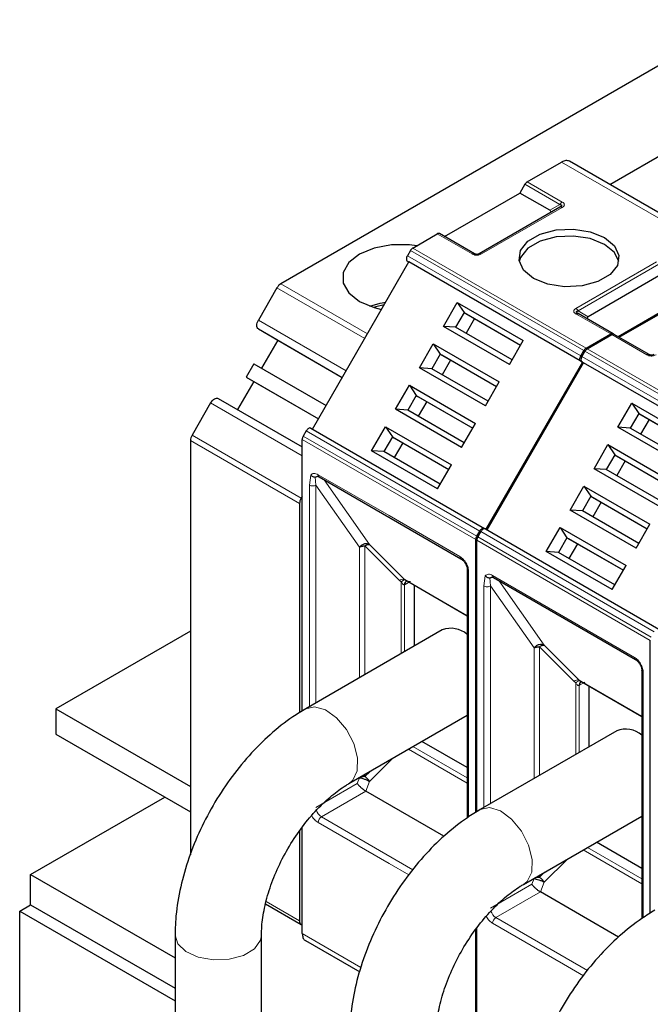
# Model space of a CAD drawing. Header units: millimetres. Extents: x 5 to 418, y 2 to 292.
# Tile 30 of 39: x 328 to 344, y 139 to 165. Entities that reach past the tile are written whole.
import ezdxf

# ---------------------------------------------------------------- set-up
doc = ezdxf.new("R2010")
doc.units = ezdxf.units.MM

msp = doc.modelspace()

# ---------------------------------------------------------------- linework, layer by layer
at = {"color": 7, "linetype": 'Continuous', "lineweight": 25}
for p, q in [((346.1819, 164.9872), (334.3218, 158.1405)), ((342.8511, 160.7133), (344.4662, 161.6457)), ((340.7113, 160.7845), (341.6024, 161.2989)), ((346.3, 158.7223), (341.8021, 161.3189)), ((340.6513, 160.7211), (340.5206, 160.4947)), ((338.5689, 159.3681), (340.5206, 160.4947)), ((341.2949, 160.0477), (340.5206, 160.4947)), ((341.5564, 160.1293), (339.4633, 158.9211)), ((337.7414, 159.07), (338.3782, 159.4376)), ((339.3433, 158.9211), (338.4382, 159.4436)), ((337.6814, 159.0067), (337.6021, 158.8692)), ((337.6021, 158.7306), (337.6421, 158.7075)), ((335.1421, 154.3774), (337.6421, 158.7075)), ((342.1393, 156.1114), (337.6421, 158.7075)), ((344.1234, 158.3456), (342.2918, 157.2882)), ((334.2218, 158.035), (333.741, 157.2021)), ((345.0178, 157.8985), (343.0661, 156.7719)), ((343.0944, 156.7556), (345.046, 157.8822)), ((338.5352, 157.0374), (338.8951, 157.6608)), ((338.8951, 157.6608), (340.6061, 156.673)), ((338.8951, 157.6608), (339.0741, 157.3959)), ((339.0741, 157.3959), (338.8541, 157.0148)), ((339.0741, 157.3959), (340.5362, 156.5518)), ((339.0741, 157.3959), (339.1141, 157.3728)), ((339.1141, 157.3728), (340.5362, 156.5518)), ((339.3441, 157.24), (339.1241, 156.8589)), ((342.0247, 157.3726), (342.0128, 157.381)), ((342.9354, 156.8474), (342.0303, 157.3699)), ((333.741, 156.9712), (334.241, 156.6825)), ((340.2462, 156.0496), (338.5352, 157.0374)), ((338.8541, 157.0148), (338.5352, 157.0374)), ((340.3162, 156.1708), (338.8541, 157.0148)), ((334.241, 156.6825), (333.821, 155.955)), ((334.241, 156.6825), (335.9149, 155.7161)), ((342.2386, 156.4738), (342.8754, 156.8414)), ((342.2669, 156.4575), (342.9037, 156.8251)), ((343.8688, 156.3086), (342.9637, 156.8311)), ((337.9152, 155.9635), (338.2751, 156.5869)), ((338.2751, 156.5869), (339.9861, 155.5991)), ((338.2751, 156.5869), (338.4541, 156.322)), ((340.2462, 156.0496), (340.6061, 156.673)), ((338.4541, 156.322), (338.2341, 155.941)), ((338.4541, 156.322), (339.9162, 155.4779)), ((338.4541, 156.322), (338.4941, 156.2989)), ((338.4941, 156.2989), (339.9162, 155.4779)), ((342.0993, 156.273), (342.1786, 156.4105)), ((342.2069, 156.3942), (342.1275, 156.2567)), ((333.621, 156.0705), (333.421, 155.7241)), ((333.621, 156.0705), (335.495, 154.9887)), ((339.6262, 154.9758), (337.9152, 155.9635)), ((338.2341, 155.941), (337.9152, 155.9635)), ((339.6962, 155.0969), (338.2341, 155.941)), ((338.7241, 156.1661), (338.5041, 155.7851)), ((342.1393, 156.1114), (339.6393, 151.7812)), ((339.6675, 151.7649), (342.1675, 156.095)), ((342.0993, 156.1345), (342.1393, 156.1114)), ((342.1275, 156.1181), (342.1675, 156.095)), ((346.6647, 153.4989), (342.1675, 156.095)), ((333.421, 155.7241), (335.295, 154.6422)), ((333.421, 155.7241), (333.621, 155.6086)), ((333.621, 155.6086), (333.201, 154.8812)), ((333.621, 155.6086), (335.2949, 154.6422)), ((337.2952, 154.8897), (337.6551, 155.513)), ((337.6551, 155.513), (339.3661, 154.5252)), ((337.6551, 155.513), (337.8341, 155.2481)), ((339.6262, 154.9758), (339.9861, 155.5991)), ((332.701, 155.1699), (334.8778, 153.9132)), ((337.8341, 155.2481), (337.6141, 154.8671)), ((337.8341, 155.2481), (339.2962, 154.4041)), ((337.8341, 155.2481), (337.8741, 155.225)), ((337.8741, 155.225), (339.2962, 154.4041)), ((332.501, 155.0544), (332.0201, 154.2216)), ((338.1041, 155.0922), (337.8841, 154.7112)), ((343.0607, 154.4249), (343.4206, 155.0482)), ((343.4206, 155.0482), (345.1316, 154.0605)), ((343.4206, 155.0482), (343.5995, 154.7834)), ((339.0062, 153.9019), (337.2952, 154.8897)), ((337.6141, 154.8671), (337.2952, 154.8897)), ((339.0762, 154.023), (337.6141, 154.8671)), ((343.5995, 154.7834), (343.3795, 154.4023)), ((343.5995, 154.7834), (345.0617, 153.9393)), ((343.5995, 154.7834), (343.6395, 154.7603)), ((343.6395, 154.7603), (345.0617, 153.9393)), ((335.1021, 154.4005), (339.5993, 151.8043)), ((336.6752, 153.8158), (337.0351, 154.4391)), ((337.0351, 154.4391), (338.7461, 153.4514)), ((337.0351, 154.4391), (337.2141, 154.1743)), ((339.0062, 153.9019), (339.3661, 154.5252)), ((344.7717, 153.4371), (343.0607, 154.4249)), ((343.3795, 154.4023), (343.0607, 154.4249)), ((344.8417, 153.5583), (343.3795, 154.4023)), ((343.8696, 154.6275), (343.6496, 154.2464)), ((334.9821, 154.3312), (334.9027, 154.1938)), ((337.2141, 154.1743), (336.9941, 153.7932)), ((337.2141, 154.1743), (338.6762, 153.3302)), ((337.2141, 154.1743), (337.2541, 154.1512)), ((337.2541, 154.1512), (338.6762, 153.3302)), ((331.9787, 154.0822), (331.9787, 143.3469)), ((334.8778, 147.0733), (334.8778, 154.1101)), ((337.4841, 154.0184), (337.2641, 153.6373)), ((342.4407, 153.351), (342.8006, 153.9744)), ((342.8006, 153.9744), (344.5116, 152.9866)), ((342.8006, 153.9744), (342.9795, 153.7095)), ((338.3862, 152.828), (336.6752, 153.8158)), ((336.9941, 153.7932), (336.6752, 153.8158)), ((338.4562, 152.9491), (336.9941, 153.7932)), ((342.9795, 153.7095), (342.7595, 153.3284)), ((342.9795, 153.7095), (344.4417, 152.8654)), ((342.9795, 153.7095), (343.0195, 153.6864)), ((343.0195, 153.6864), (344.4417, 152.8654)), ((338.3862, 152.828), (338.7461, 153.4514)), ((343.2496, 153.5536), (343.0296, 153.1726)), ((335.3128, 153.1405), (338.9898, 151.0178)), ((344.1517, 152.3633), (342.4407, 153.351)), ((342.7595, 153.3284), (342.4407, 153.351)), ((344.2217, 152.4844), (342.7595, 153.3284)), ((341.8207, 152.2772), (342.1806, 152.9005)), ((342.1806, 152.9005), (343.8916, 151.9127)), ((342.1806, 152.9005), (342.3595, 152.6356)), ((334.8778, 152.6395), (334.8486, 152.5888)), ((342.3595, 152.6356), (342.1395, 152.2546)), ((342.3595, 152.6356), (343.8217, 151.7916)), ((342.3595, 152.6356), (342.3995, 152.6125)), ((342.3995, 152.6125), (343.8217, 151.7916)), ((334.8071, 152.4494), (334.8071, 147.0287)), ((342.6296, 152.4797), (342.4096, 152.0987)), ((343.5317, 151.2894), (341.8207, 152.2772)), ((342.1395, 152.2546), (341.8207, 152.2772)), ((343.6017, 151.4105), (342.1395, 152.2546)), ((343.5317, 151.2894), (343.8916, 151.9127)), ((339.3999, 151.5976), (339.4793, 151.7351)), ((339.5075, 151.7187), (339.4282, 151.5813)), ((339.6393, 151.7812), (339.5993, 151.8043)), ((339.6275, 151.788), (344.1247, 149.1918)), ((341.2007, 151.2033), (341.5606, 151.8266)), ((341.5606, 151.8266), (343.2716, 150.8389)), ((341.5606, 151.8266), (341.7395, 151.5618)), ((339.375, 144.443), (339.375, 151.514)), ((339.4033, 144.4608), (339.4033, 151.4976)), ((341.7395, 151.5618), (341.5195, 151.1807)), ((341.7395, 151.5618), (343.2017, 150.7177)), ((341.7395, 151.5618), (341.7795, 151.5387)), ((341.7795, 151.5387), (343.2017, 150.7177)), ((342.0096, 151.4059), (341.7896, 151.0248)), ((342.9117, 150.2155), (341.2007, 151.2033)), ((341.5195, 151.1807), (341.2007, 151.2033)), ((342.9817, 150.3366), (341.5195, 151.1807)), ((342.9117, 150.2155), (343.2716, 150.8389)), ((339.1561, 150.7298), (339.1561, 144.3045)), ((339.1563, 150.7251), (339.1561, 150.7298)), ((337.5227, 150.4886), (337.5531, 150.4669)), ((337.5358, 150.4763), (339.1561, 149.541)), ((337.5789, 150.4379), (337.5934, 150.4431)), ((337.777, 150.3371), (337.777, 148.7518)), ((339.8383, 150.528), (343.5153, 148.4053)), ((331.9787, 149.1439), (328.4856, 147.1274)), ((338.504, 149.1715), (334.9684, 147.1304)), ((343.9005, 141.8304), (343.9005, 148.9015)), ((343.6815, 148.1173), (343.6815, 141.692)), ((343.6818, 148.1126), (343.6815, 148.1173)), ((342.0482, 147.8761), (342.0786, 147.8544)), ((342.0613, 147.8638), (343.6815, 146.9285)), ((342.1044, 147.8254), (342.1189, 147.8306)), ((342.3025, 147.7246), (342.3025, 146.1393)), ((328.4856, 147.1274), (331.9787, 145.1109)), ((328.4856, 147.1274), (328.4856, 146.4741)), ((336.0883, 145.1905), (339.1561, 146.9615)), ((343.0294, 146.559), (339.4939, 144.5179)), ((328.4856, 146.4741), (331.9787, 144.4576)), ((339.1561, 145.6055), (337.9817, 146.2835)), ((338.5509, 143.8252), (336.5266, 144.9938)), ((327.8351, 142.8327), (331.3143, 144.8412)), ((340.6138, 142.578), (343.6815, 144.3489)), ((334.8071, 143.9582), (334.8071, 141.6313)), ((334.8778, 141.3022), (334.8778, 144.0633)), ((343.6815, 142.993), (342.5071, 143.671)), ((327.8351, 142.0488), (327.8351, 142.8327)), ((327.8351, 142.8327), (331.58, 140.6708)), ((343.0764, 141.2127), (341.0521, 142.3813)), ((327.5522, 141.8855), (327.8351, 142.0488)), ((327.5522, 133.2466), (327.5522, 141.8855)), ((327.5522, 141.8855), (331.58, 139.5604)), ((327.8351, 142.0488), (331.58, 139.8869)), ((333.9284, 142.0709), (334.8486, 141.5397)), ((339.375, 138.706), (339.375, 141.4088)), ((339.4033, 138.6896), (339.4033, 141.4508)), ((331.58, 141.2615), (331.58, 129.7814)), ((333.82, 129.7814), (333.82, 141.2615)), ((334.9604, 141.1192), (336.3669, 140.3072))]:
    msp.add_line(p, q, dxfattribs=at)
at = {"color": 7, "linetype": 'Continuous', "lineweight": 18}
for p, q in [((346.0996, 158.7027), (341.6024, 161.2989)), ((340.7113, 160.7845), (341.6164, 160.262)), ((340.6513, 160.7211), (341.5564, 160.1986)), ((341.6164, 160.1234), (339.5233, 158.9151)), ((341.2949, 160.0477), (341.5564, 160.1986)), ((339.2833, 158.9151), (338.3782, 159.4376)), ((337.6814, 159.0067), (342.1786, 156.4105)), ((337.7414, 159.07), (342.2386, 156.4738)), ((337.6021, 158.8692), (342.0993, 156.273)), ((342.0993, 156.1345), (337.6021, 158.7306)), ((341.9703, 157.5025), (344.0634, 158.7108)), ((342.0303, 157.4392), (344.1234, 158.6474)), ((336.4958, 156.7222), (334.2218, 158.035)), ((334.3218, 158.1405), (336.5665, 156.8447)), ((333.741, 157.2021), (336.015, 155.8894)), ((342.8754, 156.8414), (341.9703, 157.3639)), ((342.0303, 157.4392), (342.2918, 157.2882)), ((335.915, 155.7162), (333.741, 156.9712)), ((343.8088, 156.3026), (342.9037, 156.8251)), ((342.2669, 156.4575), (346.7641, 153.8613)), ((342.1275, 156.2567), (346.6247, 153.6605)), ((342.2069, 156.3942), (346.7041, 153.798)), ((346.6247, 153.522), (342.1275, 156.1181)), ((334.8778, 153.6823), (332.501, 155.0544)), ((332.0201, 154.2216), (334.8486, 152.5888)), ((339.3999, 151.5976), (334.9027, 154.1938)), ((334.9821, 154.3312), (339.4793, 151.7351)), ((334.8071, 152.4494), (331.9787, 154.0822)), ((339.375, 151.514), (334.8778, 154.1101)), ((335.0617, 152.9228), (335.0982, 153.1859)), ((335.2314, 152.9228), (335.2138, 153.1342)), ((335.288, 153.1954), (337.1264, 152.1341)), ((335.0617, 147.1843), (335.0617, 152.9228)), ((335.2314, 152.9228), (336.361, 151.3162)), ((335.2314, 147.2823), (335.2314, 152.9228)), ((335.4461, 153.0635), (336.6247, 151.3867)), ((337.1264, 152.1341), (338.9649, 151.0728)), ((343.9254, 148.9851), (339.4282, 151.5813)), ((339.5075, 151.7187), (344.0047, 149.1226)), ((337.4002, 150.4517), (336.5022, 151.3498)), ((336.5022, 151.3498), (336.5022, 148.0159)), ((336.6247, 151.3867), (337.5227, 150.4886)), ((343.9005, 148.9015), (339.4033, 151.4976)), ((336.361, 151.3162), (336.3606, 147.9342)), ((339.1912, 150.6808), (339.1912, 144.327)), ((339.5872, 150.3103), (339.6236, 150.5734)), ((339.8135, 150.5829), (341.6519, 149.5216)), ((337.4002, 150.4517), (337.4444, 150.4151)), ((337.4444, 150.4151), (337.4444, 148.5598)), ((337.5227, 150.4886), (339.1561, 149.5457)), ((337.5293, 150.3418), (337.5431, 150.3493)), ((337.5293, 148.6088), (337.5293, 150.3418)), ((337.6334, 150.4015), (337.5431, 150.3493)), ((339.5872, 144.5718), (339.5872, 150.3103)), ((339.7569, 150.3103), (339.7393, 150.5217)), ((339.7569, 150.3103), (340.8865, 148.7037)), ((339.7569, 144.6698), (339.7569, 150.3103)), ((339.9716, 150.451), (341.1501, 148.7742)), ((341.6519, 149.5216), (343.4904, 148.4603)), ((341.1501, 148.7742), (342.0482, 147.8761)), ((340.8865, 148.7037), (340.8861, 145.3216)), ((341.9257, 147.8392), (341.0277, 148.7373)), ((341.0277, 148.7373), (341.0277, 145.4034)), ((343.7167, 148.0683), (343.7167, 141.7145)), ((341.9257, 147.8392), (341.9699, 147.8026)), ((341.9699, 147.8026), (341.9699, 145.9473)), ((342.0482, 147.8761), (343.6815, 146.9332)), ((342.1589, 147.789), (342.0686, 147.7368)), ((342.0548, 147.7293), (342.0686, 147.7368)), ((342.0548, 145.9963), (342.0548, 147.7293)), ((339.1561, 145.2017), (337.6319, 146.0816)), ((339.1561, 145.3355), (337.7478, 146.1485)), ((337.2244, 145.8464), (336.6247, 145.2465)), ((336.6357, 145.5065), (336.5022, 145.373)), ((336.3604, 145.3392), (336.3035, 145.1917)), ((336.3604, 145.3475), (336.3604, 145.3392)), ((336.5022, 145.4294), (336.5022, 145.373)), ((336.6247, 145.2465), (336.5266, 144.9938)), ((336.3035, 145.1917), (335.2314, 144.5727)), ((336.5266, 144.9938), (335.3728, 144.3278)), ((337.1264, 143.1195), (335.288, 144.1808)), ((337.7484, 142.9564), (335.3728, 144.3278)), ((343.6815, 142.5892), (342.1574, 143.4691)), ((343.6815, 142.723), (342.2733, 143.536)), ((341.7499, 143.2338), (341.1501, 142.634)), ((337.6408, 142.8226), (337.1264, 143.1195)), ((340.8859, 142.7267), (340.829, 142.5792)), ((340.8859, 142.735), (340.8859, 142.7267)), ((341.1611, 142.894), (341.0277, 142.7605)), ((341.0277, 142.8169), (341.0277, 142.7605)), ((340.829, 142.5792), (339.7569, 141.9602)), ((341.1501, 142.634), (341.0521, 142.3813)), ((341.0521, 142.3813), (339.8983, 141.7153)), ((333.9445, 142.1293), (334.8071, 141.6313)), ((342.2739, 140.3439), (339.8983, 141.7153)), ((341.6519, 140.507), (339.8135, 141.5683)), ((334.8778, 141.3022), (336.3986, 140.4243)), ((342.1663, 140.2101), (341.6519, 140.507))]:
    msp.add_line(p, q, dxfattribs=at)
at = {"color": 7, "linetype": 'Continuous', "lineweight": 25, "flags": 128}
for points in [[(340.8741, 158.2823), (340.6152, 158.4958), (340.4983, 158.7475), (340.5376, 159.0072), (340.7285, 159.2434), (341.0477, 159.4277), (341.4569, 159.5379), (341.9067, 159.5606), (342.3428, 159.4931), (342.7126, 159.3436)], [(342.7126, 159.164), (342.3428, 159.3135), (341.9067, 159.3809), (341.4569, 159.3582), (341.0477, 159.2481), (340.7285, 159.0638), (340.5376, 158.8276), (340.5027, 158.7231)], [(342.7126, 159.3436), (342.9716, 159.1301), (343.0884, 158.8784), (343.0491, 158.6187), (342.8583, 158.3825), (342.539, 158.1982), (342.1298, 158.0881), (341.6801, 158.0653), (341.2439, 158.1328), (340.8741, 158.2823)], [(337.8443, 159.1294), (337.6581, 159.1535), (337.1888, 159.1535), (336.7424, 159.0698), (336.3628, 158.9106), (336.0869, 158.6914), (335.9419, 158.4337), (335.9419, 158.1628), (336.0869, 157.9051), (336.3628, 157.686), (336.7424, 157.5267), (336.9333, 157.4799)], [(343.084, 158.7231), (342.9716, 158.9505), (342.7126, 159.164)], [(336.63, 157.5634), (336.8961, 157.6391), (337.0406, 157.6657)], [(337.0022, 157.5992), (336.7885, 157.5488), (336.7297, 157.5305)], [(333.741, 156.9712), (333.7234, 156.9858), (333.7103, 157.0065), (333.7023, 157.0325), (333.6995, 157.0628), (333.7023, 157.0962), (333.7103, 157.1315), (333.7234, 157.1672), (333.741, 157.2021)], [(332.501, 155.0544), (332.5224, 155.0871), (332.5468, 155.1163), (332.5734, 155.1409), (332.601, 155.16), (332.6286, 155.1728), (332.6551, 155.1788), (332.6795, 155.1778), (332.701, 155.1699)], [(338.9858, 151.0204), (338.9882, 151.0188), (338.9898, 151.0178)], [(343.5113, 148.4079), (343.5136, 148.4063), (343.5153, 148.4053)], [(334.8071, 141.6313), (334.809, 141.6058), (334.8146, 141.5831), (334.8238, 141.5639), (334.8364, 141.5487), (334.8519, 141.5379), (334.87, 141.5318), (334.8778, 141.5307)]]:
    msp.add_lwpolyline(points, dxfattribs=at)
at = {"color": 7, "linetype": 'Continuous', "lineweight": 18, "flags": 128}
for points in [[(334.9686, 147.1306), (335.1947, 147.1825), (335.4767, 147.1029), (335.7657, 146.896), (336.0226, 146.5898), (336.2128, 146.2256), (336.3105, 145.8526), (336.3026, 145.5212), (336.1902, 145.2761), (336.0917, 145.1925)], [(339.4939, 144.5179), (339.7331, 144.5693), (340.0163, 144.4831), (340.3046, 144.2707), (340.5591, 143.9606), (340.7453, 143.5948), (340.8381, 143.2227), (340.825, 142.8945), (340.7078, 142.6546), (340.6174, 142.5801)], [(331.58, 141.2613), (331.6481, 141.0395), (331.858, 140.8351), (332.1817, 140.6883), (332.5753, 140.6189), (332.9858, 140.6363), (333.3577, 140.7382), (333.6408, 140.9107), (333.7968, 141.1306), (333.8199, 141.2583)]]:
    msp.add_lwpolyline(points, dxfattribs=at)
at = {"color": 7, "linetype": 'Continuous', "lineweight": 18}
for centre, radius, start, end in [((341.708, 160.1151), 0.1731, 121.95467, 151.14439), ((335.3451, 153.1882), 0.0575, 172.74417, 235.94365), ((339.0268, 151.0671), 0.0621, 174.79359, 228.71218), ((339.2169, 150.737), 0.0618, 191.12459, 245.37522), ((339.8705, 150.5756), 0.0575, 172.74417, 235.94365), ((337.5053, 150.3247), 0.1648, 83.93525, 129.59813), ((337.634, 150.3484), 0.1049, 120.50191, 183.60726), ((337.6442, 150.359), 0.1016, 127.44584, 185.46637), ((343.5523, 148.4546), 0.0621, 174.79359, 228.71218), ((343.7424, 148.1245), 0.0618, 191.12459, 245.37522), ((342.0307, 147.7122), 0.1648, 83.93525, 129.59813), ((342.1595, 147.7359), 0.1049, 120.50191, 183.60726), ((342.1697, 147.7465), 0.1016, 127.44584, 185.46637), ((335.5399, 144.5881), 0.3093, 196.63447, 237.30313), ((335.4722, 144.1724), 0.1844, 122.60547, 177.39448), ((340.0654, 141.9756), 0.3093, 196.63447, 237.30313), ((339.9977, 141.5599), 0.1844, 122.60547, 177.39448)]:
    msp.add_arc(centre, radius, start, end, dxfattribs=at)
at = {"color": 7, "linetype": 'Continuous', "lineweight": 25}
for centre, radius, start, end in [((334.4745, 157.8957), 0.2885, 121.95467, 151.14439), ((332.2671, 154.0723), 0.2886, 148.85627, 178.0435), ((335.0955, 152.4395), 0.2886, 148.85627, 178.0435), ((338.7343, 148.5709), 0.6433, 49.03685, 110.9862), ((343.2587, 145.952), 0.6488, 49.33081, 110.69223)]:
    msp.add_arc(centre, radius, start, end, dxfattribs=at)
for centre, start_param, end_param in [((341.1149, 160.013), 5.7595865, 6.8067841), ((342.4718, 157.2536), 2.6179939, 3.6651915)]:
    msp.add_ellipse(centre, major_axis=(0.2078, 0), ratio=0.3332972, start_param=start_param, end_param=end_param, dxfattribs=at)
for points, knots in [([(341.8024, 161.3187), (341.7732, 161.3293), (341.7148, 161.3504), (341.6399, 161.3161), (341.6024, 161.2989)], [0, 0, 0, 0, 0.49994893, 1, 1, 1, 1]), ([(341.5564, 160.1986), (341.569, 160.1967), (341.5866, 160.1939), (341.6004, 160.1839), (341.6039, 160.1753), (341.6007, 160.165), (341.5869, 160.1483), (341.5692, 160.1373), (341.5564, 160.1293)], [0, 0, 0, 0, 0.28878198, 0.3996105, 0.49767765, 0.59511869, 0.70639275, 1, 1, 1, 1]), ([(341.5893, 160.1524), (341.5871, 160.1494), (341.5824, 160.1431), (341.5737, 160.1372), (341.5691, 160.1341)], [0, 0, 0, 0, 0.4744804, 1, 1, 1, 1]), ([(339.4633, 158.9211), (339.4549, 158.9167), (339.443, 158.9105), (339.4182, 158.9055), (339.4, 158.9046), (339.3829, 158.9064), (339.3619, 158.9115), (339.351, 158.9171), (339.3433, 158.9211)], [0, 0, 0, 0, 0.29155666, 0.40943532, 0.52372283, 0.62500884, 0.73494402, 1, 1, 1, 1]), ([(342.0303, 157.3699), (342.0174, 157.3778), (341.9993, 157.389), (341.9853, 157.4063), (341.9832, 157.4172), (341.9877, 157.4263), (342.0023, 157.4351), (342.0187, 157.4375), (342.0303, 157.4392)], [0, 0, 0, 0, 0.2915567, 0.4094353, 0.5237228, 0.6250088, 0.734944, 1, 1, 1, 1]), ([(343.9888, 156.3086), (343.9804, 156.3042), (343.9685, 156.298), (343.9437, 156.293), (343.9255, 156.2921), (343.9084, 156.2939), (343.8873, 156.2989), (343.8765, 156.3046), (343.8688, 156.3086)], [0, 0, 0, 0, 0.2915567, 0.4094353, 0.5237228, 0.6250088, 0.734944, 1, 1, 1, 1]), ([(335.0982, 153.1859), (335.1055, 153.1785), (335.1209, 153.163), (335.1523, 153.1451), (335.1848, 153.1348), (335.2055, 153.1344), (335.2138, 153.1342)], [0, 0, 0, 0, 0.2392567, 0.5015013, 0.8007506, 1, 1, 1, 1]), ([(335.2138, 153.1342), (335.2164, 153.1345), (335.222, 153.135), (335.2355, 153.1394), (335.2537, 153.1478), (335.2737, 153.1569), (335.2905, 153.1626), (335.2997, 153.1647), (335.3028, 153.1654)], [0, 0, 0, 0, 0.077668, 0.1661398, 0.3954533, 0.6672433, 0.8863212, 1, 1, 1, 1]), ([(335.2707, 153.1554), (335.2705, 153.1553), (335.2687, 153.1545), (335.2802, 153.1571), (335.3035, 153.1449), (335.3132, 153.1398)], [0, 0, 0, 0, 0.0729908, 0.6169306, 1, 1, 1, 1]), ([(336.5022, 151.3498), (336.514, 151.3571), (336.5375, 151.3716), (336.5709, 151.3846), (336.6012, 151.3908), (336.6168, 151.3881), (336.6247, 151.3867)], [0, 0, 0, 0, 0.2500013, 0.5000026, 0.7500039, 1, 1, 1, 1]), ([(338.984, 151.0215), (339.0067, 151.0056), (339.052, 150.9739), (339.1093, 150.8948), (339.1491, 150.8057), (339.1539, 150.7505), (339.1564, 150.723)], [0, 0, 0, 0, 0.24999846, 0.49999795, 0.74999846, 1, 1, 1, 1]), ([(339.6236, 150.5734), (339.631, 150.566), (339.6464, 150.5505), (339.6778, 150.5326), (339.7103, 150.5223), (339.731, 150.5219), (339.7393, 150.5217)], [0, 0, 0, 0, 0.2392567, 0.5015013, 0.8007506, 1, 1, 1, 1]), ([(339.7393, 150.5217), (339.7419, 150.5219), (339.7474, 150.5225), (339.761, 150.5269), (339.7791, 150.5353), (339.7992, 150.5444), (339.816, 150.5501), (339.8252, 150.5522), (339.8283, 150.5529)], [0, 0, 0, 0, 0.077668, 0.1661398, 0.3954533, 0.6672433, 0.8863212, 1, 1, 1, 1]), ([(339.7962, 150.5429), (339.796, 150.5428), (339.7942, 150.542), (339.8057, 150.5446), (339.829, 150.5324), (339.8387, 150.5273)], [0, 0, 0, 0, 0.07299083, 0.61693057, 1, 1, 1, 1]), ([(341.0277, 148.7373), (341.0394, 148.7445), (341.063, 148.7591), (341.0964, 148.7721), (341.1267, 148.7783), (341.1423, 148.7755), (341.1501, 148.7742)], [0, 0, 0, 0, 0.2500013, 0.5000026, 0.7500039, 1, 1, 1, 1]), ([(343.5095, 148.409), (343.5322, 148.3931), (343.5775, 148.3614), (343.6347, 148.2823), (343.6746, 148.1932), (343.6794, 148.138), (343.6818, 148.1105)], [0, 0, 0, 0, 0.24999846, 0.49999795, 0.74999846, 1, 1, 1, 1]), ([(334.9684, 147.1304), (334.8558, 147.0618), (334.5388, 146.8685), (334.0393, 146.4713), (333.49, 145.9234), (332.9912, 145.3026), (332.5527, 144.6262), (332.1839, 143.9091), (331.893, 143.1664), (331.6898, 142.4134), (331.5926, 141.7747), (331.5833, 141.3971), (331.58, 141.2615)], [0, 0, 0, 0, 0.0605801, 0.1706142, 0.2802833, 0.3895124, 0.4984105, 0.6073104, 0.7165595, 0.8265349, 0.9376759, 1, 1, 1, 1]), ([(336.5022, 145.373), (336.489, 145.3726), (336.4628, 145.3717), (336.425, 145.3649), (336.3898, 145.3544), (336.3702, 145.3443), (336.3604, 145.3392)], [0, 0, 0, 0, 0.25, 0.5, 0.75, 1, 1, 1, 1]), ([(336.3604, 145.3392), (336.3785, 145.3366), (336.4149, 145.3313), (336.4882, 145.3088), (336.5634, 145.2792), (336.6042, 145.2574), (336.6247, 145.2465)], [0, 0, 0, 0, 0.25, 0.5, 0.75, 1, 1, 1, 1]), ([(333.82, 141.2615), (333.8217, 141.3351), (333.8268, 141.5503), (333.8879, 141.9611), (334.0318, 142.4878), (334.2505, 143.0351), (334.5361, 143.5748), (334.8764, 144.0803), (335.2538, 144.5272), (335.638, 144.8863), (335.9182, 145.0897), (336.06, 145.1737), (336.0883, 145.1905)], [0, 0, 0, 0, 0.0584034, 0.170689, 0.2847823, 0.4006284, 0.5175964, 0.6349379, 0.751719, 0.8671062, 0.9734945, 1, 1, 1, 1]), ([(336.3035, 145.1917), (336.3168, 145.1746), (336.3426, 145.1415), (336.3945, 145.0919), (336.4378, 145.0556), (336.4695, 145.0314), (336.4996, 145.0102), (336.5177, 144.9992), (336.5266, 144.9938)], [0, 0, 0, 0, 0.27669976, 0.53776835, 0.66163052, 0.77928647, 0.89170605, 1, 1, 1, 1]), ([(339.4939, 144.5179), (339.3813, 144.4493), (339.0642, 144.256), (338.5648, 143.8588), (338.0155, 143.3109), (337.5167, 142.6901), (337.0782, 142.0137), (336.7094, 141.2966), (336.4185, 140.5539), (336.2153, 139.8009), (336.1181, 139.1622), (336.1088, 138.7846), (336.1054, 138.649)], [0, 0, 0, 0, 0.0605801, 0.1706142, 0.2802833, 0.3895124, 0.4984105, 0.6073104, 0.7165595, 0.8265349, 0.9376759, 1, 1, 1, 1]), ([(341.0277, 142.7605), (341.0145, 142.7601), (340.9882, 142.7592), (340.9504, 142.7524), (340.9152, 142.7419), (340.8957, 142.7318), (340.8859, 142.7267)], [0, 0, 0, 0, 0.25, 0.5, 0.75, 1, 1, 1, 1]), ([(340.8859, 142.7267), (340.904, 142.7241), (340.9403, 142.7188), (341.0137, 142.6963), (341.0889, 142.6667), (341.1297, 142.6449), (341.1501, 142.634)], [0, 0, 0, 0, 0.24999999, 0.5, 0.75, 1, 1, 1, 1]), ([(338.3454, 138.649), (338.3472, 138.7226), (338.3523, 138.9378), (338.4134, 139.3486), (338.5573, 139.8753), (338.776, 140.4226), (339.0616, 140.9623), (339.4019, 141.4678), (339.7793, 141.9146), (340.1635, 142.2738), (340.4437, 142.4772), (340.5855, 142.5612), (340.6138, 142.578)], [0, 0, 0, 0, 0.0584034, 0.170689, 0.2847823, 0.4006284, 0.5175964, 0.6349379, 0.751719, 0.8671062, 0.9734945, 1, 1, 1, 1]), ([(340.829, 142.5792), (340.8423, 142.5621), (340.8681, 142.529), (340.92, 142.4794), (340.9633, 142.4431), (340.995, 142.4189), (341.0251, 142.3977), (341.0432, 142.3867), (341.0521, 142.3813)], [0, 0, 0, 0, 0.2766998, 0.5377684, 0.6616305, 0.7792865, 0.8917061, 1, 1, 1, 1]), ([(344.0194, 141.9054), (343.9068, 141.8368), (343.5897, 141.6435), (343.0903, 141.2463), (342.541, 140.6984), (342.0422, 140.0776), (341.6037, 139.4012), (341.2349, 138.6841), (340.944, 137.9414), (340.7407, 137.1884), (340.6436, 136.5497), (340.6343, 136.1721), (340.6309, 136.0365)], [0, 0, 0, 0, 0.0605801, 0.1706142, 0.2802833, 0.3895124, 0.4984105, 0.6073104, 0.7165595, 0.8265349, 0.9376759, 1, 1, 1, 1]), ([(334.8778, 141.3022), (334.8815, 141.2667), (334.8889, 141.1959), (334.9242, 141.136), (334.9564, 141.1252), (334.9628, 141.1231)], [0, 0, 0, 0, 0.44458708, 0.88917416, 1, 1, 1, 1]), ([(342.8709, 136.0365), (342.8727, 136.1101), (342.8778, 136.3253), (342.9389, 136.7361), (343.0828, 137.2628), (343.3015, 137.8101), (343.5871, 138.3498), (343.9274, 138.8553), (344.3047, 139.3021), (344.6889, 139.6613), (344.9692, 139.8647), (345.111, 139.9487), (345.1393, 139.9655)], [0, 0, 0, 0, 0.0584034, 0.170689, 0.2847823, 0.4006284, 0.5175964, 0.6349379, 0.751719, 0.8671062, 0.9734945, 1, 1, 1, 1])]:
    msp.add_open_spline(points, degree=3, knots=knots, dxfattribs=at)
for points in [[(340.7113, 160.7845), (340.7057, 160.7809), (340.6946, 160.7738), (340.6786, 160.7587), (340.6637, 160.7412), (340.6554, 160.7278), (340.6513, 160.7211)], [(341.6164, 160.1234), (341.6108, 160.1263), (341.5997, 160.1319), (341.5837, 160.1353), (341.5688, 160.135), (341.5605, 160.1312), (341.5564, 160.1293)], [(338.4382, 159.4436), (338.4341, 159.4454), (338.4258, 159.4492), (338.4109, 159.4495), (338.3949, 159.4462), (338.3838, 159.4405), (338.3782, 159.4376)], [(337.7414, 159.07), (337.7359, 159.0664), (337.7248, 159.0593), (337.7088, 159.0442), (337.6939, 159.0267), (337.6856, 159.0133), (337.6814, 159.0067)], [(337.6021, 158.8692), (337.5951, 158.8551), (337.5812, 158.8268), (337.5752, 158.7844), (337.5812, 158.7489), (337.5951, 158.7367), (337.6021, 158.7306)], [(341.9703, 157.3639), (341.9759, 157.3668), (341.987, 157.3725), (342.003, 157.3758), (342.0179, 157.3755), (342.0262, 157.3718), (342.0303, 157.3699)], [(342.9354, 156.8474), (342.9313, 156.8493), (342.923, 156.853), (342.9081, 156.8533), (342.8921, 156.85), (342.881, 156.8443), (342.8754, 156.8414)], [(342.9637, 156.8311), (342.9596, 156.8329), (342.9513, 156.8367), (342.9364, 156.837), (342.9204, 156.8337), (342.9093, 156.828), (342.9037, 156.8251)], [(342.2386, 156.4738), (342.2331, 156.4703), (342.222, 156.4631), (342.206, 156.448), (342.1911, 156.4305), (342.1828, 156.4172), (342.1786, 156.4105)], [(342.2669, 156.4575), (342.2614, 156.4539), (342.2502, 156.4468), (342.2343, 156.4317), (342.2194, 156.4142), (342.2111, 156.4008), (342.2069, 156.3942)], [(342.0993, 156.1345), (342.0923, 156.1406), (342.0784, 156.1528), (342.0724, 156.1883), (342.0784, 156.2306), (342.0923, 156.2589), (342.0993, 156.273)], [(342.1275, 156.2567), (342.1206, 156.2426), (342.1067, 156.2143), (342.1007, 156.1719), (342.1067, 156.1364), (342.1206, 156.1242), (342.1275, 156.1181)], [(335.1021, 154.4005), (335.0933, 154.4035), (335.0758, 154.4094), (335.0421, 154.3969), (335.0084, 154.3705), (334.9908, 154.3443), (334.9821, 154.3312)], [(334.9027, 154.1938), (334.899, 154.1868), (334.8916, 154.173), (334.8839, 154.1513), (334.8788, 154.1299), (334.8782, 154.1167), (334.8778, 154.1101)], [(339.3999, 151.5976), (339.3962, 151.5907), (339.3888, 151.5768), (339.3811, 151.5552), (339.376, 151.5338), (339.3754, 151.5206), (339.375, 151.514)], [(339.4282, 151.5813), (339.4245, 151.5743), (339.4171, 151.5605), (339.4094, 151.5388), (339.4043, 151.5174), (339.4036, 151.5042), (339.4033, 151.4976)], [(339.4793, 151.7351), (339.488, 151.7482), (339.5056, 151.7743), (339.5393, 151.8007), (339.573, 151.8133), (339.5905, 151.8073), (339.5993, 151.8043)], [(339.6275, 151.788), (339.6188, 151.791), (339.6013, 151.7969), (339.5675, 151.7844), (339.5338, 151.758), (339.5163, 151.7318), (339.5075, 151.7187)], [(336.6247, 151.3867), (336.6043, 151.3951), (336.5636, 151.4119), (336.4886, 151.4037), (336.4155, 151.3723), (336.3792, 151.3349), (336.361, 151.3162)], [(336.361, 151.3162), (336.3708, 151.3212), (336.3903, 151.3312), (336.4254, 151.3417), (336.463, 151.3485), (336.4891, 151.3494), (336.5022, 151.3498)], [(341.1501, 148.7742), (341.1298, 148.7826), (341.0891, 148.7994), (341.0141, 148.7912), (340.941, 148.7598), (340.9047, 148.7224), (340.8865, 148.7037)], [(340.8865, 148.7037), (340.8962, 148.7087), (340.9158, 148.7187), (340.9509, 148.7292), (340.9885, 148.736), (341.0146, 148.7369), (341.0277, 148.7373)], [(336.5022, 145.373), (336.514, 145.3645), (336.5375, 145.3477), (336.5709, 145.3161), (336.6012, 145.282), (336.6168, 145.2583), (336.6247, 145.2465)], [(341.0277, 142.7605), (341.0394, 142.752), (341.063, 142.7352), (341.0964, 142.7036), (341.1267, 142.6694), (341.1423, 142.6458), (341.1501, 142.634)]]:
    msp.add_open_spline(points, degree=3, dxfattribs=at)
at = {"color": 7, "linetype": 'Continuous', "lineweight": 18}
for points, knots in [([(341.6164, 160.262), (341.6322, 160.2514), (341.6552, 160.236), (341.6697, 160.2108), (341.6732, 160.1925), (341.6696, 160.1745), (341.6553, 160.1497), (341.6324, 160.1342), (341.6164, 160.1234)], [0, 0, 0, 0, 0.2646181, 0.3849548, 0.5040288, 0.613968, 0.7305828, 1, 1, 1, 1]), ([(339.5233, 158.9151), (339.5037, 158.9054), (339.4761, 158.8918), (339.4308, 158.8838), (339.3992, 158.8827), (339.3681, 158.8848), (339.3267, 158.8934), (339.3013, 158.9062), (339.2833, 158.9151)], [0, 0, 0, 0, 0.2823256, 0.3956386, 0.5177702, 0.6311071, 0.7404354, 1, 1, 1, 1]), ([(341.9703, 157.3639), (341.9535, 157.3753), (341.9299, 157.3912), (341.9161, 157.4173), (341.9141, 157.4356), (341.9178, 157.4535), (341.9328, 157.4774), (341.9548, 157.4922), (341.9703, 157.5025)], [0, 0, 0, 0, 0.28232556, 0.39563861, 0.51777026, 0.63110712, 0.7404354, 1, 1, 1, 1]), ([(344.0488, 156.3026), (344.0292, 156.2929), (344.0016, 156.2793), (343.9563, 156.2713), (343.9247, 156.2702), (343.8936, 156.2723), (343.8522, 156.2809), (343.8267, 156.2937), (343.8088, 156.3026)], [0, 0, 0, 0, 0.2823256, 0.3956386, 0.5177702, 0.6311071, 0.7404354, 1, 1, 1, 1]), ([(335.0982, 153.1859), (335.1095, 153.1968), (335.1321, 153.2184), (335.1789, 153.2286), (335.2315, 153.2236), (335.2691, 153.2048), (335.288, 153.1954)], [0, 0, 0, 0, 0.2492254, 0.49995182, 0.7492335, 1, 1, 1, 1]), ([(338.9649, 151.0728), (338.9934, 151.0528), (339.0373, 151.0221), (339.09, 150.9591), (339.126, 150.9046), (339.1553, 150.8461), (339.1835, 150.7689), (339.1882, 150.7155), (339.1912, 150.6808)], [0, 0, 0, 0, 0.239443, 0.3695074, 0.4999998, 0.6300645, 0.760557, 1, 1, 1, 1]), ([(339.6236, 150.5734), (339.6349, 150.5842), (339.6576, 150.6059), (339.7044, 150.6161), (339.757, 150.6111), (339.7946, 150.5923), (339.8135, 150.5829)], [0, 0, 0, 0, 0.2492254, 0.4999518, 0.7492335, 1, 1, 1, 1]), ([(337.4444, 150.4151), (337.455, 150.4246), (337.4765, 150.4439), (337.5069, 150.4621), (337.5337, 150.4712), (337.5467, 150.4683), (337.5531, 150.4669)], [0, 0, 0, 0, 0.2460807, 0.5, 0.7539193, 1, 1, 1, 1]), ([(337.5293, 150.3418), (337.5264, 150.3411), (337.5203, 150.3394), (337.5065, 150.3419), (337.4766, 150.3608), (337.4582, 150.392), (337.4444, 150.4151)], [0, 0, 0, 0, 0.0804047, 0.1687507, 0.3816896, 1, 1, 1, 1]), ([(337.5531, 150.4669), (337.5778, 150.4522), (337.6114, 150.4323), (337.6532, 150.4236), (337.6701, 150.4245), (337.6764, 150.427), (337.6794, 150.4282)], [0, 0, 0, 0, 0.6068166, 0.8244318, 0.9155486, 1, 1, 1, 1]), ([(343.4904, 148.4603), (343.5189, 148.4403), (343.5628, 148.4096), (343.6155, 148.3466), (343.6515, 148.2921), (343.6808, 148.2336), (343.7089, 148.1564), (343.7136, 148.1029), (343.7167, 148.0683)], [0, 0, 0, 0, 0.239443, 0.3695074, 0.4999998, 0.6300645, 0.760557, 1, 1, 1, 1]), ([(341.9699, 147.8026), (341.9805, 147.8121), (342.002, 147.8314), (342.0323, 147.8496), (342.0592, 147.8587), (342.0722, 147.8558), (342.0786, 147.8544)], [0, 0, 0, 0, 0.2460807, 0.5, 0.7539193, 1, 1, 1, 1]), ([(342.0548, 147.7293), (342.0519, 147.7286), (342.0458, 147.7269), (342.032, 147.7294), (342.0021, 147.7483), (341.9836, 147.7794), (341.9699, 147.8026)], [0, 0, 0, 0, 0.08040467, 0.16875069, 0.38168961, 1, 1, 1, 1]), ([(342.0786, 147.8544), (342.1033, 147.8397), (342.1369, 147.8198), (342.1786, 147.8111), (342.1956, 147.812), (342.2018, 147.8145), (342.2048, 147.8157)], [0, 0, 0, 0, 0.6068166, 0.8244318, 0.9155486, 1, 1, 1, 1]), ([(335.288, 144.1808), (335.2594, 144.2007), (335.2154, 144.2314), (335.1633, 144.2947), (335.1363, 144.3327), (335.1255, 144.3546), (335.1243, 144.3571)], [0, 0, 0, 0, 0.4636078, 0.7154377, 0.9680961, 1, 1, 1, 1]), ([(339.8135, 141.5683), (339.7849, 141.5882), (339.7409, 141.6189), (339.6888, 141.6822), (339.6618, 141.7202), (339.651, 141.7421), (339.6498, 141.7445)], [0, 0, 0, 0, 0.4636078, 0.7154377, 0.9680961, 1, 1, 1, 1])]:
    msp.add_open_spline(points, degree=3, knots=knots, dxfattribs=at)
for points in [[(339.3433, 158.9211), (339.3392, 158.9229), (339.3309, 158.9267), (339.316, 158.927), (339.3, 158.9237), (339.2889, 158.918), (339.2833, 158.9151)], [(339.5233, 158.9151), (339.5178, 158.918), (339.5067, 158.9237), (339.4907, 158.927), (339.4758, 158.9267), (339.4675, 158.9229), (339.4633, 158.9211)], [(341.9703, 157.5025), (341.9759, 157.4989), (341.987, 157.4918), (342.003, 157.4767), (342.0179, 157.4592), (342.0262, 157.4458), (342.0303, 157.4392)], [(343.8688, 156.3086), (343.8647, 156.3104), (343.8564, 156.3142), (343.8415, 156.3145), (343.8255, 156.3112), (343.8144, 156.3055), (343.8088, 156.3026)], [(335.0617, 152.9228), (335.0741, 152.9171), (335.0989, 152.9058), (335.1466, 152.9009), (335.1942, 152.9057), (335.219, 152.9171), (335.2314, 152.9228)], [(339.5872, 150.3103), (339.5996, 150.3046), (339.6244, 150.2933), (339.672, 150.2884), (339.7197, 150.2932), (339.7445, 150.3046), (339.7569, 150.3103)]]:
    msp.add_open_spline(points, degree=3, dxfattribs=at)

doc.saveas('drawing.dxf')
